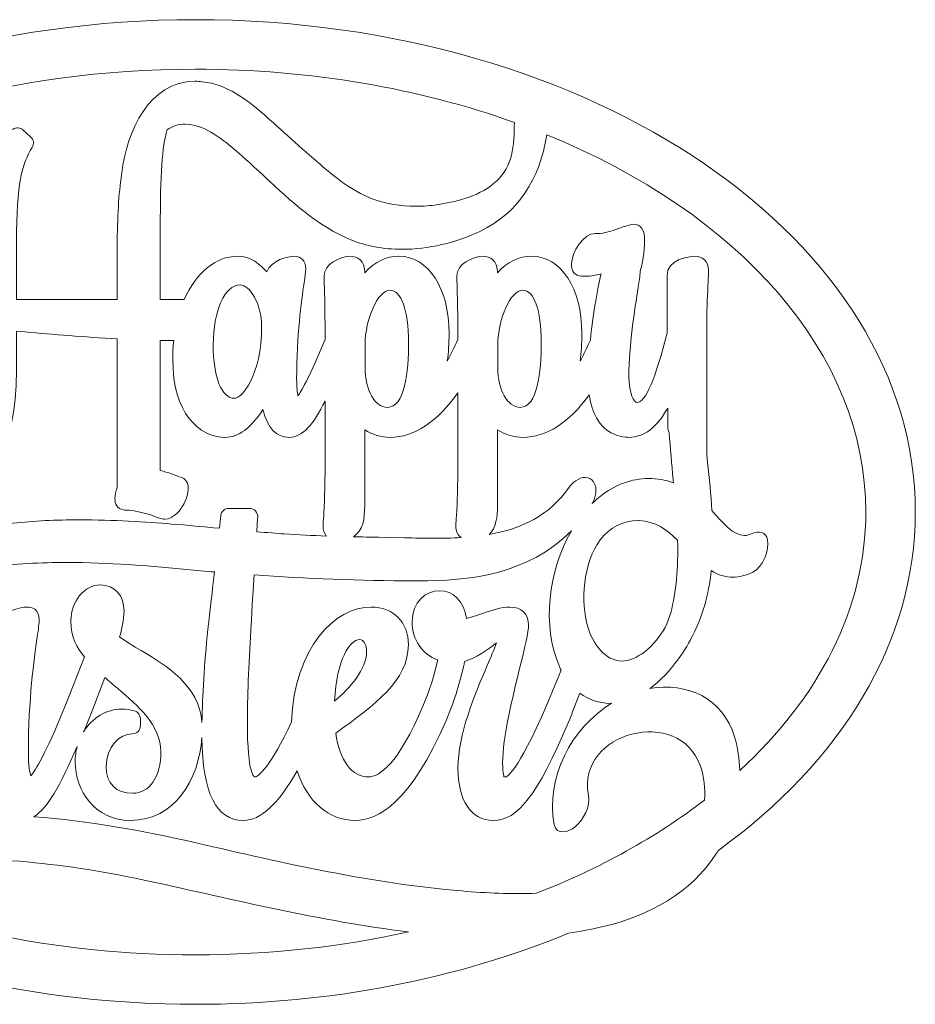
# Model space of a CAD drawing. Header units: centimetres. Extents: x -11.7 to 70.4, y -35.8 to 35.8.
# Tile 15 of 46: x 8.5 to 14.3, y 27.9 to 34.2. Entities that reach past the tile are written whole.
import ezdxf

# ---------------------------------------------------------------- set-up
doc = ezdxf.new("R2010")
doc.units = ezdxf.units.CM
doc.header["$MEASUREMENT"] = 0
doc.layers.add('layer 1', color=7, linetype='Continuous')

msp = doc.modelspace()

# ---------------------------------------------------------------- linework, layer by layer
at = {"layer": 'layer 1', "color": 242, "lineweight": 9}
for points, knots in [([(9.62405, 34.22488), (12.19411, 34.22488), (14.27756, 32.80043), (14.27756, 31.04329), (14.27756, 31.04329), (14.27756, 30.19639), (13.79346, 29.42685), (13.00427, 28.85676), (13.00427, 28.85676), (13.00056, 28.85056), (12.9968, 28.8444), (12.99295, 28.83831), (12.99295, 28.83831), (12.82888, 28.57825), (12.55321, 28.43314), (12.26022, 28.36404), (12.26022, 28.36404), (12.18565, 28.34645), (12.11054, 28.33241), (12.03506, 28.32149), (12.03506, 28.32149), (11.3319, 28.02971), (10.50667, 27.8617), (9.62405, 27.8617), (9.62405, 27.8617), (8.57016, 27.8617), (7.59824, 28.10134), (6.81812, 28.50512), (6.81812, 28.50512), (6.77014, 28.46317), (6.72865, 28.41479), (6.69592, 28.35881), (6.69592, 28.35881), (6.67016, 28.31472), (6.59607, 28.2322), (6.53613, 28.26871), (6.53613, 28.26871), (6.4751, 28.30585), (6.51701, 28.40793), (6.54278, 28.45204), (6.54278, 28.45204), (6.57378, 28.50506), (6.60872, 28.55357), (6.64696, 28.59806), (6.64696, 28.59806), (5.62261, 29.18168), (4.97055, 30.06038), (4.97055, 31.04329), (4.97055, 31.04329), (4.97055, 32.80043), (7.054, 34.22488), (9.62405, 34.22488)], [0, 0, 0, 0, 0.0714286, 0.0714286, 0.0714286, 0.0714286, 0.1428571, 0.1428571, 0.1428571, 0.1428571, 0.2142857, 0.2142857, 0.2142857, 0.2142857, 0.2857143, 0.2857143, 0.2857143, 0.2857143, 0.3571429, 0.3571429, 0.3571429, 0.3571429, 0.4285714, 0.4285714, 0.4285714, 0.4285714, 0.5, 0.5, 0.5, 0.5, 0.5714286, 0.5714286, 0.5714286, 0.5714286, 0.6428571, 0.6428571, 0.6428571, 0.6428571, 0.7142857, 0.7142857, 0.7142857, 0.7142857, 0.7857143, 0.7857143, 0.7857143, 0.7857143, 0.8571429, 0.8571429, 0.8571429, 0.8571429, 1, 1, 1, 1]), ([(11.68647, 33.56061), (11.68574, 33.55424), (11.68536, 33.5479), (11.68535, 33.54161), (11.68535, 33.54161), (11.68509, 33.37442), (11.66311, 33.25925), (11.55142, 33.1654), (11.55142, 33.1654), (11.44681, 33.07751), (11.29396, 33.04581), (11.18809, 33.0296), (11.18809, 33.0296), (11.14289, 33.02268), (11.09628, 33.01916), (11.04957, 33.01916), (11.04957, 33.01916), (10.95075, 33.01916), (10.85535, 33.03491), (10.77363, 33.06473), (10.77363, 33.06473), (10.62373, 33.11948), (10.49204, 33.23513), (10.38625, 33.32811), (10.38625, 33.32811), (10.32262, 33.38399), (10.25942, 33.44035), (10.19624, 33.4967), (10.19624, 33.4967), (10.14907, 33.53876), (10.1019, 33.58085), (10.05454, 33.62271), (10.05454, 33.62271), (9.95927, 33.70701), (9.82924, 33.80605), (9.66828, 33.82426), (9.66828, 33.82426), (9.65228, 33.82606), (9.63629, 33.82695), (9.62077, 33.82695), (9.62077, 33.82695), (9.3253, 33.82695), (9.18116, 33.50663), (9.14749, 33.23231), (9.14749, 33.23231), (9.14708, 33.22888), (9.14683, 33.22571), (9.14667, 33.22286), (9.14667, 33.22286), (9.12783, 33.10065), (9.11869, 32.94924), (9.11869, 32.76), (9.11869, 32.76), (9.11869, 32.76), (9.11869, 32.41628), (9.11869, 32.41628), (9.11869, 32.41628), (9.11869, 32.41628), (8.4673, 32.41628), (8.4673, 32.41628), (8.4673, 32.41628), (8.4673, 32.41628), (8.4673, 32.78779), (8.4673, 32.78779), (8.4673, 32.78779), (8.4673, 33.1658), (8.50433, 33.29798), (8.56829, 33.39854), (8.56829, 33.39854), (8.5828, 33.42132), (8.57868, 33.45091), (8.55852, 33.46888), (8.55852, 33.46888), (8.55852, 33.46888), (8.51022, 33.51191), (8.51022, 33.51191), (8.51022, 33.51191), (8.49251, 33.5277), (8.46492, 33.53008), (8.44469, 33.51746), (8.44469, 33.51746), (8.38476, 33.48002), (8.32143, 33.46329), (8.23933, 33.46329), (8.23933, 33.46329), (8.16508, 33.46329), (8.08844, 33.47764), (8.00719, 33.49284), (8.00719, 33.49284), (7.92038, 33.50906), (7.83063, 33.52582), (7.73748, 33.52582), (7.73748, 33.52582), (7.52764, 33.52582), (7.38111, 33.37477), (7.38111, 33.15852), (7.38111, 33.15852), (7.38111, 32.95377), (7.53098, 32.80518), (7.73748, 32.80518), (7.73748, 32.80518), (7.88767, 32.80518), (8.0077, 32.89757), (8.01274, 32.90152), (8.01274, 32.90152), (8.03206, 32.9166), (8.03899, 32.94299), (8.02962, 32.96566), (8.02962, 32.96566), (8.02962, 32.96566), (8.00487, 33.02537), (8.00487, 33.02537), (8.00487, 33.02537), (7.99817, 33.04155), (7.98393, 33.05363), (7.96681, 33.0577), (7.96681, 33.0577), (7.94985, 33.06168), (7.93144, 33.05714), (7.91835, 33.04581), (7.91835, 33.04581), (7.91762, 33.04523), (7.84613, 32.98562), (7.73748, 32.98562), (7.73748, 32.98562), (7.62388, 32.98562), (7.56258, 33.05969), (7.56258, 33.12937), (7.56258, 33.12937), (7.56258, 33.21191), (7.61302, 33.25925), (7.70096, 33.25925), (7.70096, 33.25925), (7.75524, 33.25925), (7.8174, 33.25068), (7.88341, 33.24158), (7.88341, 33.24158), (7.95915, 33.23114), (8.03747, 33.22036), (8.11681, 33.22036), (8.11681, 33.22036), (8.15644, 33.22036), (8.21221, 33.22243), (8.27202, 33.23767), (8.27202, 33.23767), (8.18477, 33.04265), (8.17743, 32.83825), (8.17743, 32.59476), (8.17743, 32.59476), (8.17743, 32.59476), (8.17743, 32.41628), (8.17743, 32.41628), (8.17743, 32.41628), (8.17743, 32.41628), (8.13565, 32.41628), (8.13565, 32.41628), (8.13565, 32.41628), (7.74892, 32.41628), (7.50183, 32.21589), (7.40456, 31.9687), (7.40456, 31.9687), (7.3941, 32.06347), (7.35878, 32.15555), (7.30134, 32.22932), (7.30134, 32.22932), (7.23254, 32.31772), (7.13051, 32.36841), (7.0214, 32.36841), (7.0214, 32.36841), (7.00088, 32.36841), (6.98008, 32.36658), (6.95964, 32.36298), (6.95964, 32.36298), (6.77418, 32.33046), (6.67215, 32.13138), (6.62787, 32.01561), (6.62787, 32.01561), (6.61527, 31.9827), (6.61505, 31.95703), (6.62725, 31.93932), (6.62725, 31.93932), (6.63592, 31.92674), (6.64995, 31.91982), (6.6668, 31.91982), (6.6668, 31.91982), (6.69871, 31.91982), (6.74269, 31.94612), (6.76138, 31.99494), (6.76138, 31.99494), (6.80722, 32.11469), (6.86877, 32.1748), (6.95515, 32.1841), (6.95515, 32.1841), (6.96191, 32.18484), (6.96865, 32.18519), (6.97536, 32.18519), (6.97536, 32.18519), (7.03929, 32.18519), (7.10702, 32.15252), (7.16113, 32.09554), (7.16113, 32.09554), (7.22169, 32.03184), (7.2552, 31.93889), (7.25554, 31.83384), (7.25554, 31.83384), (7.25579, 31.74853), (7.22247, 31.71245), (7.17174, 31.68681), (7.17174, 31.68681), (7.16928, 31.68721), (7.16686, 31.6874), (7.16443, 31.6874), (7.16443, 31.6874), (7.1215, 31.6874), (7.0796, 31.68345), (7.03664, 31.67536), (7.03664, 31.67536), (6.95093, 31.73352), (6.83558, 31.7667), (6.71859, 31.7667), (6.71859, 31.7667), (6.40744, 31.7667), (6.08561, 31.52071), (6.08561, 31.10906), (6.08561, 31.10906), (6.08561, 30.89516), (6.19446, 30.69443), (6.37196, 30.57695), (6.37196, 30.57695), (6.07423, 30.41521), (5.92337, 30.14964), (5.92337, 29.78699), (5.92337, 29.78699), (5.92337, 29.68925), (5.93747, 29.5966), (5.96359, 29.51114), (5.96359, 29.51114), (5.53749, 29.95412), (5.29055, 30.47964), (5.29055, 31.04329), (5.29055, 31.04329), (5.29055, 32.6237), (7.23073, 33.90488), (9.62405, 33.90488), (9.62405, 33.90488), (10.37068, 33.90488), (11.07321, 33.78019), (11.68647, 33.56061)], [0, 0, 0, 0, 0.015873, 0.015873, 0.015873, 0.015873, 0.031746, 0.031746, 0.031746, 0.031746, 0.047619, 0.047619, 0.047619, 0.047619, 0.0634921, 0.0634921, 0.0634921, 0.0634921, 0.0793651, 0.0793651, 0.0793651, 0.0793651, 0.0952381, 0.0952381, 0.0952381, 0.0952381, 0.1111111, 0.1111111, 0.1111111, 0.1111111, 0.1269841, 0.1269841, 0.1269841, 0.1269841, 0.1428571, 0.1428571, 0.1428571, 0.1428571, 0.1587302, 0.1587302, 0.1587302, 0.1587302, 0.1746032, 0.1746032, 0.1746032, 0.1746032, 0.1904762, 0.1904762, 0.1904762, 0.1904762, 0.2063492, 0.2063492, 0.2063492, 0.2063492, 0.2222222, 0.2222222, 0.2222222, 0.2222222, 0.2380952, 0.2380952, 0.2380952, 0.2380952, 0.2539683, 0.2539683, 0.2539683, 0.2539683, 0.2698413, 0.2698413, 0.2698413, 0.2698413, 0.2857143, 0.2857143, 0.2857143, 0.2857143, 0.3015873, 0.3015873, 0.3015873, 0.3015873, 0.3174603, 0.3174603, 0.3174603, 0.3174603, 0.3333333, 0.3333333, 0.3333333, 0.3333333, 0.3492063, 0.3492063, 0.3492063, 0.3492063, 0.3650794, 0.3650794, 0.3650794, 0.3650794, 0.3809524, 0.3809524, 0.3809524, 0.3809524, 0.3968254, 0.3968254, 0.3968254, 0.3968254, 0.4126984, 0.4126984, 0.4126984, 0.4126984, 0.4285714, 0.4285714, 0.4285714, 0.4285714, 0.4444444, 0.4444444, 0.4444444, 0.4444444, 0.4603175, 0.4603175, 0.4603175, 0.4603175, 0.4761905, 0.4761905, 0.4761905, 0.4761905, 0.4920635, 0.4920635, 0.4920635, 0.4920635, 0.5079365, 0.5079365, 0.5079365, 0.5079365, 0.5238095, 0.5238095, 0.5238095, 0.5238095, 0.5396825, 0.5396825, 0.5396825, 0.5396825, 0.5555556, 0.5555556, 0.5555556, 0.5555556, 0.5714286, 0.5714286, 0.5714286, 0.5714286, 0.5873016, 0.5873016, 0.5873016, 0.5873016, 0.6031746, 0.6031746, 0.6031746, 0.6031746, 0.6190476, 0.6190476, 0.6190476, 0.6190476, 0.6349206, 0.6349206, 0.6349206, 0.6349206, 0.6507937, 0.6507937, 0.6507937, 0.6507937, 0.6666667, 0.6666667, 0.6666667, 0.6666667, 0.6825397, 0.6825397, 0.6825397, 0.6825397, 0.6984127, 0.6984127, 0.6984127, 0.6984127, 0.7142857, 0.7142857, 0.7142857, 0.7142857, 0.7301587, 0.7301587, 0.7301587, 0.7301587, 0.7460317, 0.7460317, 0.7460317, 0.7460317, 0.7619048, 0.7619048, 0.7619048, 0.7619048, 0.7777778, 0.7777778, 0.7777778, 0.7777778, 0.7936508, 0.7936508, 0.7936508, 0.7936508, 0.8095238, 0.8095238, 0.8095238, 0.8095238, 0.8253968, 0.8253968, 0.8253968, 0.8253968, 0.8412698, 0.8412698, 0.8412698, 0.8412698, 0.8571429, 0.8571429, 0.8571429, 0.8571429, 0.8730159, 0.8730159, 0.8730159, 0.8730159, 0.8888889, 0.8888889, 0.8888889, 0.8888889, 0.9047619, 0.9047619, 0.9047619, 0.9047619, 0.9206349, 0.9206349, 0.9206349, 0.9206349, 0.9365079, 0.9365079, 0.9365079, 0.9365079, 0.952381, 0.952381, 0.952381, 0.952381, 0.968254, 0.968254, 0.968254, 0.968254, 1, 1, 1, 1]), ([(13.32218, 30.86364), (13.31151, 30.91124), (13.26987, 30.92785), (13.21287, 30.90089), (13.21287, 30.90089), (13.19983, 30.89471), (13.1869, 30.89174), (13.1733, 30.89174), (13.1733, 30.89174), (13.10175, 30.89174), (13.02793, 30.97648), (12.96264, 31.05202), (12.96264, 31.05202), (12.95619, 31.15609), (12.94548, 31.26162), (12.93513, 31.3637), (12.93513, 31.3637), (12.93513, 31.3637), (12.93011, 31.4133), (12.93011, 31.4133), (12.93011, 31.4133), (12.93011, 31.4133), (12.93011, 32.27026), (12.93011, 32.27026), (12.93011, 32.27026), (12.93011, 32.36625), (12.93493, 32.46332), (12.93812, 32.52758), (12.93812, 32.52758), (12.93986, 32.56291), (12.94113, 32.58847), (12.94113, 32.60317), (12.94113, 32.60317), (12.94113, 32.66734), (12.89753, 32.69607), (12.85433, 32.69607), (12.85433, 32.69607), (12.80719, 32.69607), (12.67265, 32.67328), (12.67265, 32.57194), (12.67265, 32.57194), (12.67265, 32.57194), (12.67265, 32.20004), (12.67265, 32.20004), (12.67265, 32.20004), (12.59786, 31.90186), (12.53279, 31.75066), (12.47925, 31.75066), (12.47925, 31.75066), (12.46125, 31.75066), (12.42596, 31.80311), (12.42596, 31.92435), (12.42596, 31.92435), (12.42596, 32.10881), (12.46449, 32.35886), (12.48523, 32.49334), (12.48523, 32.49334), (12.49469, 32.55466), (12.49918, 32.58425), (12.49978, 32.59968), (12.49978, 32.59968), (12.5214, 32.68286), (12.52999, 32.75285), (12.52685, 32.81988), (12.52685, 32.81988), (12.52402, 32.87999), (12.48701, 32.9134), (12.43559, 32.90007), (12.43559, 32.90007), (12.40916, 32.89328), (12.38378, 32.88409), (12.35923, 32.87522), (12.35923, 32.87522), (12.31348, 32.85869), (12.27028, 32.84306), (12.22334, 32.84306), (12.22334, 32.84306), (12.21986, 32.84208), (12.21652, 32.84313), (12.21308, 32.84329), (12.21308, 32.84329), (12.21308, 32.84329), (12.20921, 32.84341), (12.20921, 32.84341), (12.20921, 32.84341), (12.12804, 32.84341), (12.05651, 32.72147), (12.05462, 32.64491), (12.05462, 32.64491), (12.05345, 32.598), (12.0776, 32.56877), (12.1192, 32.56674), (12.1192, 32.56674), (12.16559, 32.5644), (12.20776, 32.57225), (12.24663, 32.583), (12.24663, 32.583), (12.22727, 32.50194), (12.19508, 32.33764), (12.17684, 32.15481), (12.17684, 32.15481), (12.15549, 32.1051), (12.13319, 32.05922), (12.11013, 32.01747), (12.11013, 32.01747), (12.11772, 32.07418), (12.12155, 32.13394), (12.12155, 32.19612), (12.12155, 32.19612), (12.12155, 32.49049), (11.98831, 32.69607), (11.79758, 32.69607), (11.79758, 32.69607), (11.71616, 32.69607), (11.63929, 32.65863), (11.57658, 32.58941), (11.57658, 32.58941), (11.57658, 32.58941), (11.57658, 32.59015), (11.57658, 32.59015), (11.57658, 32.59015), (11.57658, 32.66824), (11.52833, 32.69607), (11.48317, 32.69607), (11.48317, 32.69607), (11.41489, 32.69607), (11.31363, 32.64287), (11.31363, 32.56936), (11.31363, 32.56936), (11.31363, 32.55892), (11.31403, 32.54818), (11.31467, 32.53196), (11.31467, 32.53196), (11.31629, 32.49006), (11.31969, 32.40306), (11.32018, 32.15834), (11.32018, 32.15834), (11.32018, 32.15834), (11.32014, 32.15825), (11.32014, 32.15825), (11.32014, 32.15825), (11.29835, 32.10725), (11.27554, 32.06019), (11.25197, 32.01747), (11.25197, 32.01747), (11.25954, 32.07418), (11.26337, 32.13394), (11.26337, 32.19612), (11.26337, 32.19612), (11.26337, 32.49049), (11.13014, 32.69607), (10.9394, 32.69607), (10.9394, 32.69607), (10.85799, 32.69607), (10.78112, 32.65863), (10.7184, 32.58941), (10.7184, 32.58941), (10.7184, 32.58941), (10.7184, 32.59015), (10.7184, 32.59015), (10.7184, 32.59015), (10.7184, 32.66824), (10.67016, 32.69607), (10.625, 32.69607), (10.625, 32.69607), (10.55672, 32.69607), (10.45546, 32.64287), (10.45546, 32.56936), (10.45546, 32.56936), (10.45546, 32.55892), (10.45585, 32.54818), (10.4565, 32.53196), (10.4565, 32.53196), (10.45812, 32.49006), (10.46152, 32.40314), (10.46201, 32.15876), (10.46201, 32.15876), (10.46201, 32.15876), (10.43983, 32.10475), (10.43983, 32.10475), (10.43983, 32.10475), (10.35353, 31.90027), (10.30829, 31.82327), (10.28662, 31.79431), (10.28662, 31.79431), (10.28248, 31.81342), (10.27836, 31.84622), (10.27836, 31.90093), (10.27836, 31.90093), (10.27836, 32.18764), (10.30931, 32.40561), (10.32598, 32.52301), (10.32598, 32.52301), (10.33274, 32.57069), (10.33683, 32.59949), (10.33683, 32.61747), (10.33683, 32.61747), (10.33683, 32.66667), (10.30892, 32.69607), (10.26216, 32.69607), (10.26216, 32.69607), (10.22151, 32.69607), (10.11573, 32.67125), (10.08451, 32.59496), (10.08451, 32.59496), (10.04453, 32.64268), (9.9808, 32.69607), (9.8959, 32.69607), (9.8959, 32.69607), (9.75673, 32.69607), (9.6291, 32.59175), (9.55193, 32.41604), (9.55193, 32.41604), (9.55027, 32.41619), (9.5486, 32.41628), (9.54693, 32.41628), (9.54693, 32.41628), (9.54693, 32.41628), (9.39675, 32.41628), (9.39675, 32.41628), (9.39675, 32.41628), (9.39675, 32.41628), (9.39675, 32.87385), (9.39675, 32.87385), (9.39675, 32.87385), (9.39675, 33.23204), (9.40842, 33.4012), (9.44118, 33.51296), (9.44118, 33.51296), (9.45679, 33.52531), (9.47481, 33.53439), (9.4961, 33.54068), (9.4961, 33.54068), (9.51606, 33.54654), (9.53684, 33.54951), (9.5579, 33.54951), (9.5579, 33.54951), (9.67168, 33.54951), (9.78215, 33.46497), (9.87677, 33.38579), (9.87677, 33.38579), (9.94278, 33.33053), (10.00856, 33.26917), (10.07216, 33.20984), (10.07216, 33.20984), (10.24049, 33.05285), (10.41454, 32.89054), (10.62909, 32.80218), (10.62909, 32.80218), (10.72766, 32.76157), (10.83858, 32.74097), (10.95881, 32.74097), (10.95881, 32.74097), (11.1281, 32.74097), (11.30885, 32.78279), (11.46774, 32.85873), (11.46774, 32.85873), (11.70216, 32.97076), (11.8526, 33.19288), (11.89455, 33.48095), (11.89455, 33.48095), (13.13234, 32.97714), (13.95756, 32.07391), (13.95756, 31.04329), (13.95756, 31.04329), (13.95756, 30.41969), (13.65532, 29.84275), (13.14251, 29.37268), (13.14251, 29.37268), (13.14116, 29.44678), (13.13054, 29.52), (13.10951, 29.58956), (13.10951, 29.58956), (13.03297, 29.84268), (12.80145, 29.94388), (12.56118, 29.90226), (12.56118, 29.90226), (12.70601, 30.0077), (12.80017, 30.16907), (12.83964, 30.24666), (12.83964, 30.24666), (12.90208, 30.36939), (12.94099, 30.50629), (12.95818, 30.66421), (12.95818, 30.66421), (13.00497, 30.63556), (13.05001, 30.62208), (13.09787, 30.62208), (13.09787, 30.62208), (13.13959, 30.62208), (13.1819, 30.63247), (13.22718, 30.65389), (13.22718, 30.65389), (13.29091, 30.68398), (13.33617, 30.80131), (13.32218, 30.86364)], [0, 0, 0, 0, 0.0133333, 0.0133333, 0.0133333, 0.0133333, 0.0266667, 0.0266667, 0.0266667, 0.0266667, 0.04, 0.04, 0.04, 0.04, 0.0533333, 0.0533333, 0.0533333, 0.0533333, 0.0666667, 0.0666667, 0.0666667, 0.0666667, 0.08, 0.08, 0.08, 0.08, 0.0933333, 0.0933333, 0.0933333, 0.0933333, 0.1066667, 0.1066667, 0.1066667, 0.1066667, 0.12, 0.12, 0.12, 0.12, 0.1333333, 0.1333333, 0.1333333, 0.1333333, 0.1466667, 0.1466667, 0.1466667, 0.1466667, 0.16, 0.16, 0.16, 0.16, 0.1733333, 0.1733333, 0.1733333, 0.1733333, 0.1866667, 0.1866667, 0.1866667, 0.1866667, 0.2, 0.2, 0.2, 0.2, 0.2133333, 0.2133333, 0.2133333, 0.2133333, 0.2266667, 0.2266667, 0.2266667, 0.2266667, 0.24, 0.24, 0.24, 0.24, 0.2533333, 0.2533333, 0.2533333, 0.2533333, 0.2666667, 0.2666667, 0.2666667, 0.2666667, 0.28, 0.28, 0.28, 0.28, 0.2933333, 0.2933333, 0.2933333, 0.2933333, 0.3066667, 0.3066667, 0.3066667, 0.3066667, 0.32, 0.32, 0.32, 0.32, 0.3333333, 0.3333333, 0.3333333, 0.3333333, 0.3466667, 0.3466667, 0.3466667, 0.3466667, 0.36, 0.36, 0.36, 0.36, 0.3733333, 0.3733333, 0.3733333, 0.3733333, 0.3866667, 0.3866667, 0.3866667, 0.3866667, 0.4, 0.4, 0.4, 0.4, 0.4133333, 0.4133333, 0.4133333, 0.4133333, 0.4266667, 0.4266667, 0.4266667, 0.4266667, 0.44, 0.44, 0.44, 0.44, 0.4533333, 0.4533333, 0.4533333, 0.4533333, 0.4666667, 0.4666667, 0.4666667, 0.4666667, 0.48, 0.48, 0.48, 0.48, 0.4933333, 0.4933333, 0.4933333, 0.4933333, 0.5066667, 0.5066667, 0.5066667, 0.5066667, 0.52, 0.52, 0.52, 0.52, 0.5333333, 0.5333333, 0.5333333, 0.5333333, 0.5466667, 0.5466667, 0.5466667, 0.5466667, 0.56, 0.56, 0.56, 0.56, 0.5733333, 0.5733333, 0.5733333, 0.5733333, 0.5866667, 0.5866667, 0.5866667, 0.5866667, 0.6, 0.6, 0.6, 0.6, 0.6133333, 0.6133333, 0.6133333, 0.6133333, 0.6266667, 0.6266667, 0.6266667, 0.6266667, 0.64, 0.64, 0.64, 0.64, 0.6533333, 0.6533333, 0.6533333, 0.6533333, 0.6666667, 0.6666667, 0.6666667, 0.6666667, 0.68, 0.68, 0.68, 0.68, 0.6933333, 0.6933333, 0.6933333, 0.6933333, 0.7066667, 0.7066667, 0.7066667, 0.7066667, 0.72, 0.72, 0.72, 0.72, 0.7333333, 0.7333333, 0.7333333, 0.7333333, 0.7466667, 0.7466667, 0.7466667, 0.7466667, 0.76, 0.76, 0.76, 0.76, 0.7733333, 0.7733333, 0.7733333, 0.7733333, 0.7866667, 0.7866667, 0.7866667, 0.7866667, 0.8, 0.8, 0.8, 0.8, 0.8133333, 0.8133333, 0.8133333, 0.8133333, 0.8266667, 0.8266667, 0.8266667, 0.8266667, 0.84, 0.84, 0.84, 0.84, 0.8533333, 0.8533333, 0.8533333, 0.8533333, 0.8666667, 0.8666667, 0.8666667, 0.8666667, 0.88, 0.88, 0.88, 0.88, 0.8933333, 0.8933333, 0.8933333, 0.8933333, 0.9066667, 0.9066667, 0.9066667, 0.9066667, 0.92, 0.92, 0.92, 0.92, 0.9333333, 0.9333333, 0.9333333, 0.9333333, 0.9466667, 0.9466667, 0.9466667, 0.9466667, 0.96, 0.96, 0.96, 0.96, 0.9733333, 0.9733333, 0.9733333, 0.9733333, 1, 1, 1, 1]), ([(9.87604, 31.77798), (9.87604, 31.77798), (9.87604, 31.77798), (9.87604, 31.77798), (9.87604, 31.77798), (9.79273, 31.77798), (9.73891, 31.91406), (9.73891, 32.1246), (9.73891, 32.1246), (9.73891, 32.34159), (9.81513, 32.51155), (9.91245, 32.51155), (9.91245, 32.51155), (9.97517, 32.51155), (10.0518, 32.38821), (10.0518, 32.24423), (10.0518, 32.24423), (10.0518, 31.92137), (9.92444, 31.77798), (9.87604, 31.77798)], [0, 0, 0, 0, 0.1666667, 0.1666667, 0.1666667, 0.1666667, 0.3333333, 0.3333333, 0.3333333, 0.3333333, 0.5, 0.5, 0.5, 0.5, 0.6666667, 0.6666667, 0.6666667, 0.6666667, 1, 1, 1, 1]), ([(10.88094, 32.47642), (10.88094, 32.47642), (10.88094, 32.47642), (10.88094, 32.47642), (10.88094, 32.47642), (10.9553, 32.47642), (11.00152, 32.34761), (11.00152, 32.14019), (11.00152, 32.14019), (11.00152, 31.94826), (10.97772, 31.71948), (10.86438, 31.71948), (10.86438, 31.71948), (10.78377, 31.71948), (10.72061, 31.83175), (10.72061, 31.97507), (10.72061, 31.97507), (10.72061, 31.97507), (10.72061, 32.1246), (10.72061, 32.1246), (10.72061, 32.1246), (10.72061, 32.2923), (10.80453, 32.47642), (10.88094, 32.47642)], [0, 0, 0, 0, 0.1428571, 0.1428571, 0.1428571, 0.1428571, 0.2857143, 0.2857143, 0.2857143, 0.2857143, 0.4285714, 0.4285714, 0.4285714, 0.4285714, 0.5714286, 0.5714286, 0.5714286, 0.5714286, 0.7142857, 0.7142857, 0.7142857, 0.7142857, 1, 1, 1, 1]), ([(11.7391, 32.47642), (11.7391, 32.47642), (11.7391, 32.47642), (11.7391, 32.47642), (11.7391, 32.47642), (11.81348, 32.47642), (11.85969, 32.34761), (11.85969, 32.14019), (11.85969, 32.14019), (11.85969, 31.94826), (11.8359, 31.71948), (11.72255, 31.71948), (11.72255, 31.71948), (11.64195, 31.71948), (11.57879, 31.83175), (11.57879, 31.97507), (11.57879, 31.97507), (11.57879, 31.97507), (11.57879, 32.1246), (11.57879, 32.1246), (11.57879, 32.1246), (11.57879, 32.2923), (11.66271, 32.47642), (11.7391, 32.47642)], [0, 0, 0, 0, 0.1428571, 0.1428571, 0.1428571, 0.1428571, 0.2857143, 0.2857143, 0.2857143, 0.2857143, 0.4285714, 0.4285714, 0.4285714, 0.4285714, 0.5714286, 0.5714286, 0.5714286, 0.5714286, 0.7142857, 0.7142857, 0.7142857, 0.7142857, 1, 1, 1, 1]), ([(7.35821, 31.69061), (7.37186, 31.38671), (7.58807, 31.1693), (7.88237, 31.1693), (7.88237, 31.1693), (8.28142, 31.1693), (8.4673, 31.4206), (8.4673, 31.96014), (8.4673, 31.96014), (8.4673, 31.96014), (8.4673, 32.21152), (8.4673, 32.21152), (8.4673, 32.21152), (8.4673, 32.21152), (8.52329, 32.20676), (8.52329, 32.20676), (8.52329, 32.20676), (8.70316, 32.19131), (8.90633, 32.17392), (9.11869, 32.16224), (9.11869, 32.16224), (9.11869, 32.16224), (9.11869, 31.19959), (9.11869, 31.19959), (9.11869, 31.19959), (9.09971, 31.15125), (9.09852, 31.10889), (9.11556, 31.08293), (9.11556, 31.08293), (9.1234, 31.07098), (9.13893, 31.05655), (9.16824, 31.05592), (9.16824, 31.05592), (9.24922, 31.05417), (9.32354, 31.02872), (9.3927, 31.00282), (9.3927, 31.00282), (9.40288, 30.99903), (9.41337, 30.99706), (9.42392, 30.99706), (9.42392, 30.99706), (9.48784, 30.99706), (9.53289, 31.06648), (9.54518, 31.08778), (9.54518, 31.08778), (9.55763, 31.10932), (9.58928, 31.18158), (9.57216, 31.22926), (9.57216, 31.22926), (9.56591, 31.24669), (9.55367, 31.25928), (9.53681, 31.26556), (9.53681, 31.26556), (9.4948, 31.28132), (9.44645, 31.2989), (9.39675, 31.31192), (9.39675, 31.31192), (9.39675, 31.31192), (9.39675, 32.15195), (9.39675, 32.15195), (9.39675, 32.15195), (9.4263, 32.15129), (9.45588, 32.15118), (9.48364, 32.15114), (9.48364, 32.15114), (9.47927, 32.11146), (9.47705, 32.07117), (9.47705, 32.031), (9.47705, 32.031), (9.47705, 31.68203), (9.64807, 31.52582), (9.81757, 31.52582), (9.81757, 31.52582), (9.9027, 31.52582), (9.9841, 31.58628), (10.06, 31.70567), (10.06, 31.70567), (10.08941, 31.58628), (10.14651, 31.52582), (10.23015, 31.52582), (10.23015, 31.52582), (10.31924, 31.52582), (10.38628, 31.61051), (10.46206, 31.76004), (10.46206, 31.76004), (10.46206, 31.76004), (10.46206, 31.37817), (10.46206, 31.37817), (10.46206, 31.37817), (10.46206, 31.13265), (10.4541, 31.02889), (10.45067, 30.98445), (10.45067, 30.98445), (10.4495, 30.96928), (10.44883, 30.95959), (10.44883, 30.95294), (10.44883, 30.95294), (10.44883, 30.92592), (10.45672, 30.90396), (10.4713, 30.88818), (10.4713, 30.88818), (10.38029, 30.89133), (10.28904, 30.89559), (10.19848, 30.90184), (10.19848, 30.90184), (10.14586, 30.90544), (10.08873, 30.90996), (10.02007, 30.91596), (10.02007, 30.91596), (10.02312, 30.96331), (10.02533, 30.99478), (10.02664, 31.00959), (10.02664, 31.00959), (10.02793, 31.02425), (10.02296, 31.0389), (10.01302, 31.04977), (10.01302, 31.04977), (10.00307, 31.06059), (9.98894, 31.06681), (9.97425, 31.06681), (9.97425, 31.06681), (9.97425, 31.06681), (9.83971, 31.06681), (9.83971, 31.06681), (9.83971, 31.06681), (9.81254, 31.06681), (9.79005, 31.04641), (9.78735, 31.01936), (9.78735, 31.01936), (9.78502, 30.99579), (9.78215, 30.96828), (9.77895, 30.93815), (9.77895, 30.93815), (9.67728, 30.9478), (9.57258, 30.95765), (9.46929, 30.96566), (9.46929, 30.96566), (9.30628, 30.97832), (9.09138, 30.99282), (8.87488, 30.99282), (8.87488, 30.99282), (8.72045, 30.99282), (8.58004, 30.98575), (8.44564, 30.97117), (8.44564, 30.97117), (8.03217, 30.92638), (7.74661, 30.80629), (7.54694, 30.59325), (7.54694, 30.59325), (7.50773, 30.55141), (7.47166, 30.46011), (7.50899, 30.40445), (7.50899, 30.40445), (7.52528, 30.38011), (7.54623, 30.37503), (7.56092, 30.37503), (7.56092, 30.37503), (7.59841, 30.37503), (7.63726, 30.40805), (7.6632, 30.4358), (7.6632, 30.4358), (7.85701, 30.64261), (8.20017, 30.68982), (8.54208, 30.71007), (8.54208, 30.71007), (8.62252, 30.7148), (8.70753, 30.71722), (8.79476, 30.71722), (8.79476, 30.71722), (9.06162, 30.71722), (9.32386, 30.69545), (9.56751, 30.67191), (9.56751, 30.67191), (9.62751, 30.6661), (9.68747, 30.66074), (9.74739, 30.65566), (9.74739, 30.65566), (9.72572, 30.46675), (9.70446, 30.28846), (9.70427, 30.28678), (9.70427, 30.28678), (9.68109, 30.05225), (9.66886, 29.85805), (9.66628, 29.6826), (9.66628, 29.6826), (9.64633, 29.92519), (9.44027, 30.04783), (9.27289, 30.14729), (9.27289, 30.14729), (9.22123, 30.17798), (9.17218, 30.20709), (9.13408, 30.23664), (9.13408, 30.23664), (9.14615, 30.28178), (9.1628, 30.34846), (9.1628, 30.40293), (9.1628, 30.40293), (9.1628, 30.50416), (9.10139, 30.57218), (9.00995, 30.57218), (9.00995, 30.57218), (8.90638, 30.57218), (8.81886, 30.46547), (8.81886, 30.33915), (8.81886, 30.33915), (8.81886, 30.23261), (8.85983, 30.1646), (8.90605, 30.10809), (8.90605, 30.10809), (8.90605, 30.10809), (8.78884, 29.80591), (8.78884, 29.80591), (8.78884, 29.80591), (8.78884, 29.80591), (8.75693, 29.72813), (8.75693, 29.72813), (8.75693, 29.72813), (8.63534, 29.43998), (8.581, 29.36029), (8.56003, 29.33833), (8.56003, 29.33833), (8.55347, 29.35709), (8.54407, 29.39949), (8.54407, 29.48836), (8.54407, 29.48836), (8.54407, 29.83186), (8.58114, 30.09317), (8.60107, 30.23351), (8.60107, 30.23351), (8.60912, 30.29026), (8.61397, 30.32454), (8.61397, 30.34537), (8.61397, 30.34537), (8.61397, 30.41822), (8.56449, 30.42908), (8.53498, 30.42908), (8.53498, 30.42908), (8.50438, 30.42908), (8.35344, 30.40559), (8.32648, 30.29745), (8.32648, 30.29745), (8.27911, 30.359), (8.20209, 30.42908), (8.09706, 30.42908), (8.09706, 30.42908), (7.85489, 30.42908), (7.65676, 30.16605), (7.61466, 29.78899), (7.61466, 29.78899), (7.56402, 29.6676), (7.50389, 29.54879), (7.40948, 29.48125), (7.40948, 29.48125), (7.46686, 29.60123), (7.49799, 29.7281), (7.49799, 29.84456), (7.49799, 29.84456), (7.49799, 30.19165), (7.28747, 30.34978), (7.09188, 30.34978), (7.09188, 30.34978), (6.85307, 30.34978), (6.66598, 30.12377), (6.66598, 29.83522), (6.66598, 29.83522), (6.66598, 29.58005), (6.80101, 29.3658), (7.0126, 29.28044), (7.0126, 29.28044), (6.92838, 29.19736), (6.82516, 29.15526), (6.70541, 29.15526), (6.70541, 29.15526), (6.50516, 29.15526), (6.27129, 29.3207), (6.27129, 29.78699), (6.27129, 29.78699), (6.27129, 30.14624), (6.39994, 30.40438), (6.6158, 30.47911), (6.6158, 30.47911), (6.65699, 30.47075), (6.70162, 30.46699), (6.75948, 30.46699), (6.75948, 30.46699), (6.89887, 30.46699), (6.90969, 30.55844), (6.90969, 30.58644), (6.90969, 30.58644), (6.90969, 30.60536), (6.90309, 30.69975), (6.77267, 30.69975), (6.77267, 30.69975), (6.757, 30.69975), (6.69924, 30.69768), (6.60321, 30.67156), (6.60321, 30.67156), (6.48387, 30.72675), (6.40714, 30.89247), (6.40714, 31.09662), (6.40714, 31.09662), (6.40714, 31.40518), (6.52548, 31.58215), (6.73179, 31.58215), (6.73179, 31.58215), (6.75493, 31.58215), (6.78203, 31.57922), (6.80887, 31.57398), (6.80887, 31.57398), (6.73015, 31.50527), (6.68578, 31.40988), (6.68578, 31.30658), (6.68578, 31.30658), (6.68578, 31.1436), (6.79611, 31.02534), (6.94811, 31.02534), (6.94811, 31.02534), (7.10394, 31.02534), (7.21704, 31.16127), (7.21704, 31.34859), (7.21704, 31.34859), (7.21704, 31.40952), (7.20395, 31.46658), (7.17807, 31.51856), (7.17807, 31.51856), (7.26381, 31.56175), (7.32069, 31.61563), (7.35821, 31.69061)], [0, 0, 0, 0, 0.0120482, 0.0120482, 0.0120482, 0.0120482, 0.0240964, 0.0240964, 0.0240964, 0.0240964, 0.0361446, 0.0361446, 0.0361446, 0.0361446, 0.0481928, 0.0481928, 0.0481928, 0.0481928, 0.060241, 0.060241, 0.060241, 0.060241, 0.0722892, 0.0722892, 0.0722892, 0.0722892, 0.0843373, 0.0843373, 0.0843373, 0.0843373, 0.0963855, 0.0963855, 0.0963855, 0.0963855, 0.1084337, 0.1084337, 0.1084337, 0.1084337, 0.1204819, 0.1204819, 0.1204819, 0.1204819, 0.1325301, 0.1325301, 0.1325301, 0.1325301, 0.1445783, 0.1445783, 0.1445783, 0.1445783, 0.1566265, 0.1566265, 0.1566265, 0.1566265, 0.1686747, 0.1686747, 0.1686747, 0.1686747, 0.1807229, 0.1807229, 0.1807229, 0.1807229, 0.1927711, 0.1927711, 0.1927711, 0.1927711, 0.2048193, 0.2048193, 0.2048193, 0.2048193, 0.2168675, 0.2168675, 0.2168675, 0.2168675, 0.2289157, 0.2289157, 0.2289157, 0.2289157, 0.2409639, 0.2409639, 0.2409639, 0.2409639, 0.253012, 0.253012, 0.253012, 0.253012, 0.2650602, 0.2650602, 0.2650602, 0.2650602, 0.2771084, 0.2771084, 0.2771084, 0.2771084, 0.2891566, 0.2891566, 0.2891566, 0.2891566, 0.3012048, 0.3012048, 0.3012048, 0.3012048, 0.313253, 0.313253, 0.313253, 0.313253, 0.3253012, 0.3253012, 0.3253012, 0.3253012, 0.3373494, 0.3373494, 0.3373494, 0.3373494, 0.3493976, 0.3493976, 0.3493976, 0.3493976, 0.3614458, 0.3614458, 0.3614458, 0.3614458, 0.373494, 0.373494, 0.373494, 0.373494, 0.3855422, 0.3855422, 0.3855422, 0.3855422, 0.3975904, 0.3975904, 0.3975904, 0.3975904, 0.4096386, 0.4096386, 0.4096386, 0.4096386, 0.4216867, 0.4216867, 0.4216867, 0.4216867, 0.4337349, 0.4337349, 0.4337349, 0.4337349, 0.4457831, 0.4457831, 0.4457831, 0.4457831, 0.4578313, 0.4578313, 0.4578313, 0.4578313, 0.4698795, 0.4698795, 0.4698795, 0.4698795, 0.4819277, 0.4819277, 0.4819277, 0.4819277, 0.4939759, 0.4939759, 0.4939759, 0.4939759, 0.5060241, 0.5060241, 0.5060241, 0.5060241, 0.5180723, 0.5180723, 0.5180723, 0.5180723, 0.5301205, 0.5301205, 0.5301205, 0.5301205, 0.5421687, 0.5421687, 0.5421687, 0.5421687, 0.5542169, 0.5542169, 0.5542169, 0.5542169, 0.5662651, 0.5662651, 0.5662651, 0.5662651, 0.5783133, 0.5783133, 0.5783133, 0.5783133, 0.5903614, 0.5903614, 0.5903614, 0.5903614, 0.6024096, 0.6024096, 0.6024096, 0.6024096, 0.6144578, 0.6144578, 0.6144578, 0.6144578, 0.626506, 0.626506, 0.626506, 0.626506, 0.6385542, 0.6385542, 0.6385542, 0.6385542, 0.6506024, 0.6506024, 0.6506024, 0.6506024, 0.6626506, 0.6626506, 0.6626506, 0.6626506, 0.6746988, 0.6746988, 0.6746988, 0.6746988, 0.686747, 0.686747, 0.686747, 0.686747, 0.6987952, 0.6987952, 0.6987952, 0.6987952, 0.7108434, 0.7108434, 0.7108434, 0.7108434, 0.7228916, 0.7228916, 0.7228916, 0.7228916, 0.7349398, 0.7349398, 0.7349398, 0.7349398, 0.746988, 0.746988, 0.746988, 0.746988, 0.7590361, 0.7590361, 0.7590361, 0.7590361, 0.7710843, 0.7710843, 0.7710843, 0.7710843, 0.7831325, 0.7831325, 0.7831325, 0.7831325, 0.7951807, 0.7951807, 0.7951807, 0.7951807, 0.8072289, 0.8072289, 0.8072289, 0.8072289, 0.8192771, 0.8192771, 0.8192771, 0.8192771, 0.8313253, 0.8313253, 0.8313253, 0.8313253, 0.8433735, 0.8433735, 0.8433735, 0.8433735, 0.8554217, 0.8554217, 0.8554217, 0.8554217, 0.8674699, 0.8674699, 0.8674699, 0.8674699, 0.8795181, 0.8795181, 0.8795181, 0.8795181, 0.8915663, 0.8915663, 0.8915663, 0.8915663, 0.9036145, 0.9036145, 0.9036145, 0.9036145, 0.9156627, 0.9156627, 0.9156627, 0.9156627, 0.9277108, 0.9277108, 0.9277108, 0.9277108, 0.939759, 0.939759, 0.939759, 0.939759, 0.9518072, 0.9518072, 0.9518072, 0.9518072, 0.9638554, 0.9638554, 0.9638554, 0.9638554, 0.9759036, 0.9759036, 0.9759036, 0.9759036, 1, 1, 1, 1]), ([(10.64515, 30.88328), (10.7076, 30.92135), (10.7184, 31.0012), (10.7184, 31.08559), (10.7184, 31.08559), (10.7184, 31.08559), (10.7184, 31.57452), (10.7184, 31.57452), (10.7184, 31.57452), (10.76777, 31.54325), (10.82522, 31.52582), (10.88094, 31.52582), (10.88094, 31.52582), (11.03651, 31.52582), (11.1908, 31.6277), (11.32024, 31.81432), (11.32024, 31.81432), (11.32024, 31.81432), (11.32024, 31.37817), (11.32024, 31.37817), (11.32024, 31.37817), (11.32024, 31.13265), (11.31227, 31.02889), (11.30885, 30.98445), (11.30885, 30.98445), (11.30768, 30.96928), (11.30701, 30.95959), (11.30701, 30.95294), (11.30701, 30.95294), (11.30701, 30.9196), (11.31901, 30.89396), (11.34079, 30.87814), (11.34079, 30.87814), (11.28344, 30.87467), (11.22545, 30.87347), (11.16753, 30.87347), (11.16753, 30.87347), (11.10297, 30.87347), (11.03825, 30.87499), (10.97566, 30.87644), (10.97566, 30.87644), (10.97566, 30.87644), (10.80841, 30.87992), (10.80841, 30.87992), (10.80841, 30.87992), (10.75442, 30.88096), (10.69993, 30.88202), (10.64515, 30.88328)], [0, 0, 0, 0, 0.0769231, 0.0769231, 0.0769231, 0.0769231, 0.1538462, 0.1538462, 0.1538462, 0.1538462, 0.2307692, 0.2307692, 0.2307692, 0.2307692, 0.3076923, 0.3076923, 0.3076923, 0.3076923, 0.3846154, 0.3846154, 0.3846154, 0.3846154, 0.4615385, 0.4615385, 0.4615385, 0.4615385, 0.5384615, 0.5384615, 0.5384615, 0.5384615, 0.6153846, 0.6153846, 0.6153846, 0.6153846, 0.6923077, 0.6923077, 0.6923077, 0.6923077, 0.7692308, 0.7692308, 0.7692308, 0.7692308, 0.8461538, 0.8461538, 0.8461538, 0.8461538, 1, 1, 1, 1]), ([(11.5237, 30.8988), (11.56821, 30.94065), (11.57658, 31.01136), (11.57658, 31.08559), (11.57658, 31.08559), (11.57658, 31.08559), (11.57658, 31.57452), (11.57658, 31.57452), (11.57658, 31.57452), (11.62594, 31.54325), (11.68339, 31.52582), (11.7391, 31.52582), (11.7391, 31.52582), (11.89291, 31.52582), (12.04082, 31.62079), (12.16924, 31.80123), (12.16924, 31.80123), (12.20374, 31.54677), (12.37331, 31.52582), (12.4274, 31.52582), (12.4274, 31.52582), (12.524, 31.52582), (12.60613, 31.5878), (12.67707, 31.71478), (12.67707, 31.71478), (12.67707, 31.71478), (12.67707, 31.58882), (12.67707, 31.58882), (12.67707, 31.58882), (12.67707, 31.57897), (12.67982, 31.56935), (12.68505, 31.56095), (12.68505, 31.56095), (12.68505, 31.56095), (12.68717, 31.55755), (12.68717, 31.55755), (12.68717, 31.55755), (12.69276, 31.45586), (12.70276, 31.35245), (12.71246, 31.2524), (12.71246, 31.2524), (12.71246, 31.2524), (12.71439, 31.23223), (12.71439, 31.23223), (12.71439, 31.23223), (12.66158, 31.2504), (12.60783, 31.25955), (12.55415, 31.25955), (12.55415, 31.25955), (12.44325, 31.25955), (12.33493, 31.2196), (12.2409, 31.14406), (12.2409, 31.14406), (12.2229, 31.12959), (12.20554, 31.11405), (12.18883, 31.09757), (12.18883, 31.09757), (12.20975, 31.13781), (12.22721, 31.19289), (12.19681, 31.23822), (12.19681, 31.23822), (12.18419, 31.25706), (12.16587, 31.26702), (12.1439, 31.26702), (12.1439, 31.26702), (12.10225, 31.26702), (12.05846, 31.23049), (12.04067, 31.20453), (12.04067, 31.20453), (11.91281, 31.01816), (11.72814, 30.93471), (11.5237, 30.8988)], [0, 0, 0, 0, 0.0526316, 0.0526316, 0.0526316, 0.0526316, 0.1052632, 0.1052632, 0.1052632, 0.1052632, 0.1578947, 0.1578947, 0.1578947, 0.1578947, 0.2105263, 0.2105263, 0.2105263, 0.2105263, 0.2631579, 0.2631579, 0.2631579, 0.2631579, 0.3157895, 0.3157895, 0.3157895, 0.3157895, 0.3684211, 0.3684211, 0.3684211, 0.3684211, 0.4210526, 0.4210526, 0.4210526, 0.4210526, 0.4736842, 0.4736842, 0.4736842, 0.4736842, 0.5263158, 0.5263158, 0.5263158, 0.5263158, 0.5789474, 0.5789474, 0.5789474, 0.5789474, 0.6315789, 0.6315789, 0.6315789, 0.6315789, 0.6842105, 0.6842105, 0.6842105, 0.6842105, 0.7368421, 0.7368421, 0.7368421, 0.7368421, 0.7894737, 0.7894737, 0.7894737, 0.7894737, 0.8421053, 0.8421053, 0.8421053, 0.8421053, 0.8947368, 0.8947368, 0.8947368, 0.8947368, 1, 1, 1, 1]), ([(12.69622, 30.39069), (12.69622, 30.39069), (12.69622, 30.39069), (12.69622, 30.39069), (12.69622, 30.39069), (12.66393, 30.26438), (12.56041, 30.13974), (12.45006, 30.09436), (12.45006, 30.09436), (12.427, 30.08487), (12.40399, 30.08006), (12.38174, 30.08006), (12.38174, 30.08006), (12.27324, 30.08006), (12.19086, 30.1948), (12.16024, 30.30139), (12.16024, 30.30139), (12.1144, 30.46092), (12.12706, 30.71196), (12.24082, 30.86305), (12.24082, 30.86305), (12.30296, 30.94556), (12.38613, 30.98738), (12.48806, 30.98738), (12.48806, 30.98738), (12.48806, 30.98738), (12.49166, 30.98738), (12.49166, 30.98738), (12.49166, 30.98738), (12.59465, 30.98636), (12.67255, 30.92704), (12.74111, 30.86161), (12.74111, 30.86161), (12.74593, 30.67921), (12.73164, 30.52937), (12.69622, 30.39069)], [0, 0, 0, 0, 0.1, 0.1, 0.1, 0.1, 0.2, 0.2, 0.2, 0.2, 0.3, 0.3, 0.3, 0.3, 0.4, 0.4, 0.4, 0.4, 0.5, 0.5, 0.5, 0.5, 0.6, 0.6, 0.6, 0.6, 0.7, 0.7, 0.7, 0.7, 0.8, 0.8, 0.8, 0.8, 1, 1, 1, 1]), ([(11.90547, 29.82381), (11.90547, 29.82381), (11.98759, 30.02184), (11.98759, 30.02184), (11.98759, 30.02184), (11.9838, 30.02946), (11.98015, 30.03723), (11.97671, 30.04519), (11.97671, 30.04519), (11.86288, 30.30784), (11.90382, 30.66227), (12.05478, 30.92229), (12.05478, 30.92229), (11.77745, 30.63761), (11.38664, 30.59751), (11.06516, 30.59751), (11.06516, 30.59751), (11.05624, 30.59751), (11.0473, 30.59754), (11.03837, 30.59758), (11.03837, 30.59758), (10.68741, 30.60024), (10.33916, 30.61322), (10.00288, 30.63624), (10.00288, 30.63624), (9.99219, 30.45706), (9.9821, 30.28197), (9.98191, 30.27861), (9.98191, 30.27861), (9.96854, 30.06061), (9.95957, 29.82498), (9.95957, 29.69214), (9.95957, 29.69214), (9.95957, 29.33512), (10.00674, 29.33102), (10.00721, 29.33102), (10.00721, 29.33102), (10.02773, 29.33102), (10.11031, 29.39516), (10.2449, 29.68721), (10.2449, 29.68721), (10.26516, 30.1691), (10.52527, 30.42908), (10.76045, 30.42908), (10.76045, 30.42908), (10.90397, 30.42908), (11.00038, 30.33106), (11.00038, 30.18517), (11.00038, 30.18517), (11.00038, 29.95563), (10.78374, 29.79629), (10.53054, 29.61347), (10.53054, 29.61347), (10.55777, 29.43635), (10.63634, 29.33102), (10.74201, 29.33102), (10.74201, 29.33102), (10.81388, 29.33102), (10.9336, 29.41098), (11.09592, 29.79208), (11.09592, 29.79208), (11.09592, 29.79208), (11.10979, 29.82615), (11.10979, 29.82615), (11.10979, 29.82615), (11.15096, 29.923), (11.17803, 30.02872), (11.18998, 30.08769), (11.18998, 30.08769), (11.09025, 30.12248), (11.02449, 30.21873), (11.02449, 30.33294), (11.02449, 30.33294), (11.02449, 30.4641), (11.11549, 30.53488), (11.20111, 30.53488), (11.20111, 30.53488), (11.29152, 30.53488), (11.35849, 30.46535), (11.37586, 30.35584), (11.37586, 30.35584), (11.40851, 30.36299), (11.4447, 30.37538), (11.47992, 30.38741), (11.47992, 30.38741), (11.54009, 30.40793), (11.60199, 30.42908), (11.65747, 30.42908), (11.65747, 30.42908), (11.73142, 30.42908), (11.77735, 30.38448), (11.77735, 30.31273), (11.77735, 30.31273), (11.77735, 30.26802), (11.75406, 30.17277), (11.72182, 30.04095), (11.72182, 30.04095), (11.67455, 29.84777), (11.60982, 29.58314), (11.60982, 29.4215), (11.60982, 29.4215), (11.60982, 29.34208), (11.61974, 29.33238), (11.62087, 29.33157), (11.62087, 29.33157), (11.62203, 29.33102), (11.62669, 29.33102), (11.62978, 29.33102), (11.62978, 29.33102), (11.63232, 29.33136), (11.70189, 29.34536), (11.89269, 29.79211), (11.89269, 29.79211), (11.89269, 29.79211), (11.90547, 29.82381), (11.90547, 29.82381)], [0, 0, 0, 0, 0.0333333, 0.0333333, 0.0333333, 0.0333333, 0.0666667, 0.0666667, 0.0666667, 0.0666667, 0.1, 0.1, 0.1, 0.1, 0.1333333, 0.1333333, 0.1333333, 0.1333333, 0.1666667, 0.1666667, 0.1666667, 0.1666667, 0.2, 0.2, 0.2, 0.2, 0.2333333, 0.2333333, 0.2333333, 0.2333333, 0.2666667, 0.2666667, 0.2666667, 0.2666667, 0.3, 0.3, 0.3, 0.3, 0.3333333, 0.3333333, 0.3333333, 0.3333333, 0.3666667, 0.3666667, 0.3666667, 0.3666667, 0.4, 0.4, 0.4, 0.4, 0.4333333, 0.4333333, 0.4333333, 0.4333333, 0.4666667, 0.4666667, 0.4666667, 0.4666667, 0.5, 0.5, 0.5, 0.5, 0.5333333, 0.5333333, 0.5333333, 0.5333333, 0.5666667, 0.5666667, 0.5666667, 0.5666667, 0.6, 0.6, 0.6, 0.6, 0.6333333, 0.6333333, 0.6333333, 0.6333333, 0.6666667, 0.6666667, 0.6666667, 0.6666667, 0.7, 0.7, 0.7, 0.7, 0.7333333, 0.7333333, 0.7333333, 0.7333333, 0.7666667, 0.7666667, 0.7666667, 0.7666667, 0.8, 0.8, 0.8, 0.8, 0.8333333, 0.8333333, 0.8333333, 0.8333333, 0.8666667, 0.8666667, 0.8666667, 0.8666667, 0.9, 0.9, 0.9, 0.9, 0.9333333, 0.9333333, 0.9333333, 0.9333333, 1, 1, 1, 1]), ([(12.10896, 29.87333), (12.10896, 29.87333), (12.06036, 29.74816), (12.06036, 29.74816), (12.06036, 29.74816), (12.05976, 29.74411), (12.05869, 29.74009), (12.05711, 29.73619), (12.05711, 29.73619), (12.05711, 29.73619), (12.0439, 29.70351), (12.0439, 29.70351), (12.0439, 29.70351), (12.0439, 29.70351), (12.03437, 29.68119), (12.03437, 29.68119), (12.03437, 29.68119), (12.03437, 29.68119), (12.03434, 29.68113), (12.03434, 29.68113), (12.03434, 29.68113), (11.8322, 29.20982), (11.70878, 29.05005), (11.54933, 29.05005), (11.54933, 29.05005), (11.40655, 29.05005), (11.32128, 29.17668), (11.32128, 29.38883), (11.32128, 29.38883), (11.32128, 29.60585), (11.42582, 29.8523), (11.50984, 30.05033), (11.50984, 30.05033), (11.5329, 30.10469), (11.55379, 30.15393), (11.57059, 30.19763), (11.57059, 30.19763), (11.51216, 30.15288), (11.44088, 30.09926), (11.36369, 30.07742), (11.36369, 30.07742), (11.3476, 29.99116), (11.30518, 29.84179), (11.26009, 29.73536), (11.26009, 29.73536), (11.26009, 29.73536), (11.24615, 29.70121), (11.24615, 29.70121), (11.24615, 29.70121), (11.01753, 29.16304), (10.79994, 29.05005), (10.65758, 29.05005), (10.65758, 29.05005), (10.48666, 29.05005), (10.34579, 29.17121), (10.28159, 29.36963), (10.28159, 29.36963), (10.15885, 29.15472), (10.04514, 29.05005), (9.93467, 29.05005), (9.93467, 29.05005), (9.758, 29.05005), (9.67001, 29.22561), (9.66595, 29.58638), (9.66595, 29.58638), (9.64662, 29.31124), (9.48875, 29.05005), (9.20386, 29.05005), (9.20386, 29.05005), (8.97179, 29.05005), (8.84654, 29.24465), (8.84654, 29.42771), (8.84654, 29.42771), (8.84654, 29.46237), (8.85115, 29.49583), (8.85968, 29.52737), (8.85968, 29.52737), (8.74673, 29.27044), (8.66707, 29.1269), (8.57972, 29.07392), (8.57972, 29.07392), (8.9316, 29.04712), (9.2803, 28.98511), (9.62971, 28.90444), (9.62971, 28.90444), (10.19856, 28.7731), (10.76439, 28.64317), (11.34766, 28.59402), (11.34766, 28.59402), (11.50475, 28.58079), (11.66649, 28.57359), (11.82778, 28.57905), (11.82778, 28.57905), (12.23842, 28.73953), (12.60557, 28.94343), (12.91452, 29.18129), (12.91452, 29.18129), (12.92, 29.25535), (12.91232, 29.33057), (12.88846, 29.40048), (12.88846, 29.40048), (12.75426, 29.79371), (12.08424, 29.62251), (12.16487, 29.21274), (12.16487, 29.21274), (12.17942, 29.13883), (12.13304, 29.05558), (12.07845, 29.00896), (12.07845, 29.00896), (12.03814, 28.97453), (11.95837, 28.94968), (11.94382, 29.02367), (11.94382, 29.02367), (11.88449, 29.32513), (12.05379, 29.64622), (12.31374, 29.80692), (12.31374, 29.80692), (12.31033, 29.80681), (12.30693, 29.80675), (12.30354, 29.80675), (12.30354, 29.80675), (12.23324, 29.80675), (12.16621, 29.83053), (12.10896, 29.87333)], [0, 0, 0, 0, 0.03125, 0.03125, 0.03125, 0.03125, 0.0625, 0.0625, 0.0625, 0.0625, 0.09375, 0.09375, 0.09375, 0.09375, 0.125, 0.125, 0.125, 0.125, 0.15625, 0.15625, 0.15625, 0.15625, 0.1875, 0.1875, 0.1875, 0.1875, 0.21875, 0.21875, 0.21875, 0.21875, 0.25, 0.25, 0.25, 0.25, 0.28125, 0.28125, 0.28125, 0.28125, 0.3125, 0.3125, 0.3125, 0.3125, 0.34375, 0.34375, 0.34375, 0.34375, 0.375, 0.375, 0.375, 0.375, 0.40625, 0.40625, 0.40625, 0.40625, 0.4375, 0.4375, 0.4375, 0.4375, 0.46875, 0.46875, 0.46875, 0.46875, 0.5, 0.5, 0.5, 0.5, 0.53125, 0.53125, 0.53125, 0.53125, 0.5625, 0.5625, 0.5625, 0.5625, 0.59375, 0.59375, 0.59375, 0.59375, 0.625, 0.625, 0.625, 0.625, 0.65625, 0.65625, 0.65625, 0.65625, 0.6875, 0.6875, 0.6875, 0.6875, 0.71875, 0.71875, 0.71875, 0.71875, 0.75, 0.75, 0.75, 0.75, 0.78125, 0.78125, 0.78125, 0.78125, 0.8125, 0.8125, 0.8125, 0.8125, 0.84375, 0.84375, 0.84375, 0.84375, 0.875, 0.875, 0.875, 0.875, 0.90625, 0.90625, 0.90625, 0.90625, 0.9375, 0.9375, 0.9375, 0.9375, 1, 1, 1, 1]), ([(10.68527, 30.21968), (10.68527, 30.21968), (10.68527, 30.21968), (10.68527, 30.21968), (10.68527, 30.21968), (10.71134, 30.21968), (10.73028, 30.18556), (10.73028, 30.13851), (10.73028, 30.13851), (10.73028, 30.02915), (10.62511, 29.9051), (10.52314, 29.82123), (10.52314, 29.82123), (10.5361, 30.09277), (10.62544, 30.21968), (10.68527, 30.21968)], [0, 0, 0, 0, 0.2, 0.2, 0.2, 0.2, 0.4, 0.4, 0.4, 0.4, 0.6, 0.6, 0.6, 0.6, 1, 1, 1, 1]), ([(8.90814, 29.6395), (8.90814, 29.6395), (8.90814, 29.6395), (8.90814, 29.6395), (8.90814, 29.6395), (8.90814, 29.6395), (8.94769, 29.73592), (8.94769, 29.73592), (8.94769, 29.73592), (8.94871, 29.73834), (8.94915, 29.74049), (8.94941, 29.74193), (8.94941, 29.74193), (8.94941, 29.74193), (9.03817, 29.97424), (9.03817, 29.97424), (9.03817, 29.97424), (9.06428, 29.9504), (9.09239, 29.92656), (9.12181, 29.90166), (9.12181, 29.90166), (9.25246, 29.79094), (9.40054, 29.66548), (9.40054, 29.49462), (9.40054, 29.49462), (9.40054, 29.33348), (9.32734, 29.22525), (9.21838, 29.22525), (9.21838, 29.22525), (9.1093, 29.22525), (9.04673, 29.28826), (9.04673, 29.39816), (9.04673, 29.39816), (9.04673, 29.52487), (9.13411, 29.60999), (9.21571, 29.60999), (9.21571, 29.60999), (9.24473, 29.60999), (9.26833, 29.6336), (9.26833, 29.6626), (9.26833, 29.6626), (9.26833, 29.6626), (9.26833, 29.7077), (9.26833, 29.7077), (9.26833, 29.7077), (9.26833, 29.73126), (9.25248, 29.75209), (9.22978, 29.75839), (9.22978, 29.75839), (9.2021, 29.76605), (9.17668, 29.76964), (9.14979, 29.76964), (9.14979, 29.76964), (9.0471, 29.76964), (8.95617, 29.71179), (8.9013, 29.62347), (8.9013, 29.62347), (8.90357, 29.62879), (8.90584, 29.63414), (8.90814, 29.6395)], [0, 0, 0, 0, 0.0625, 0.0625, 0.0625, 0.0625, 0.125, 0.125, 0.125, 0.125, 0.1875, 0.1875, 0.1875, 0.1875, 0.25, 0.25, 0.25, 0.25, 0.3125, 0.3125, 0.3125, 0.3125, 0.375, 0.375, 0.375, 0.375, 0.4375, 0.4375, 0.4375, 0.4375, 0.5, 0.5, 0.5, 0.5, 0.5625, 0.5625, 0.5625, 0.5625, 0.625, 0.625, 0.625, 0.625, 0.6875, 0.6875, 0.6875, 0.6875, 0.75, 0.75, 0.75, 0.75, 0.8125, 0.8125, 0.8125, 0.8125, 0.875, 0.875, 0.875, 0.875, 1, 1, 1, 1]), ([(7.16413, 28.68735), (7.35668, 28.74827), (7.5677, 28.77184), (7.73994, 28.78652), (7.73994, 28.78652), (8.27453, 28.83201), (8.79988, 28.77092), (9.32275, 28.65794), (9.32275, 28.65794), (9.8825, 28.53702), (10.43217, 28.39884), (11.001, 28.32928), (11.001, 28.32928), (10.56839, 28.23361), (10.10542, 28.1817), (9.62405, 28.1817), (9.62405, 28.1817), (8.7104, 28.1817), (7.86293, 28.36853), (7.16413, 28.68735)], [0, 0, 0, 0, 0.1666667, 0.1666667, 0.1666667, 0.1666667, 0.3333333, 0.3333333, 0.3333333, 0.3333333, 0.5, 0.5, 0.5, 0.5, 0.6666667, 0.6666667, 0.6666667, 0.6666667, 1, 1, 1, 1])]:
    msp.add_open_spline(points, degree=3, knots=knots, dxfattribs=at)

doc.saveas('drawing.dxf')
